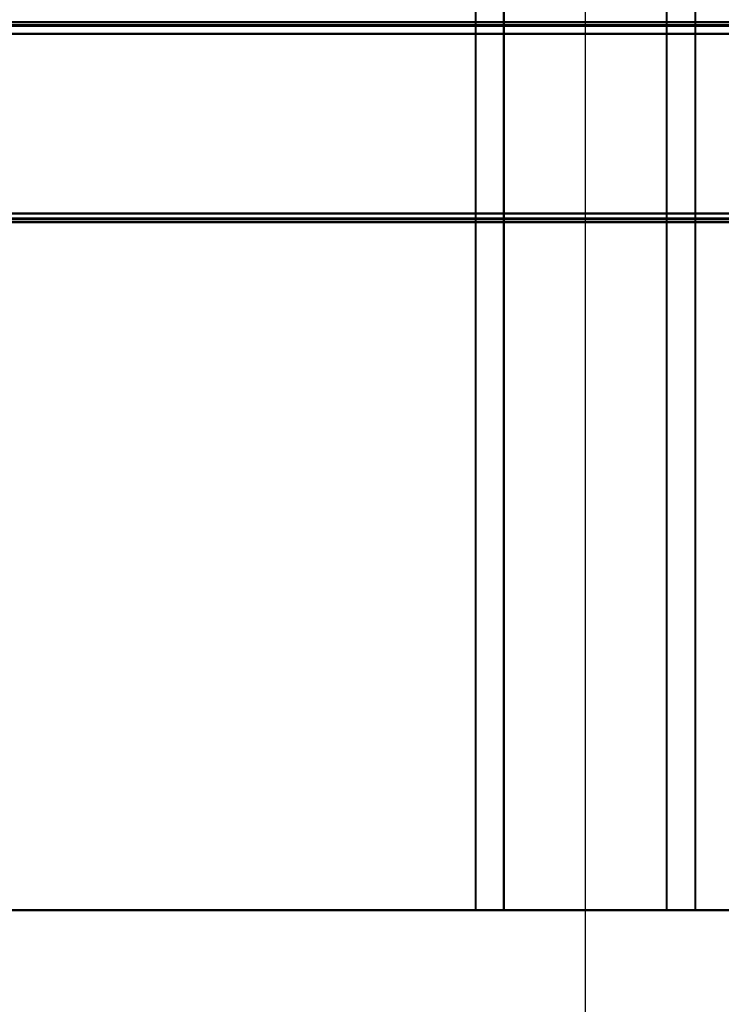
# Model space of a CAD drawing. Header units: millimetres. Extents: x -696 to 695, y -1041 to 611.
# Tile 41 of 90: x -99 to 24, y -424 to -252. Entities that reach past the tile are written whole.
import ezdxf

# ---------------------------------------------------------------- set-up
doc = ezdxf.new("R2010")
doc.units = ezdxf.units.MM
doc.layers.add('A-GENM', color=13, linetype='Continuous', lineweight=40)
doc.layers.add('G-IMPT', color=8, linetype='Continuous', lineweight=40)

# ---------------------------------------------------------------- blocks, each defined once
blk = doc.blocks.new('NEXA 400 CALQUES_dwg-748074-Niveau de réf_')
at = {"layer": 'G-IMPT'}
for p, q in [((533.9, -252), (-217.9, -252)), ((-218.4, -287), (534.4, -287))]:
    blk.add_line(p, q, dxfattribs=at)
at = {"layer": 'G-IMPT', "flags": 128}
for points in [[(533.9, -252), (345.95, -252), (158, -252), (-29.95, -252), (-217.9, -252)], [(-217.9, -252), (-29.95, -252), (158, -252), (345.95, -252), (533.9, -252)], [(533.9, -252), (345.95, -252), (158, -252), (-29.95, -252), (-217.9, -252)], [(-217.9, -252), (-29.95, -252), (158, -252), (345.95, -252), (533.9, -252)], [(-217.9, -252.5), (-29.95, -252.5), (158, -252.5), (345.95, -252.5), (533.9, -252.5)], [(533.9, -252.5), (345.95, -252.5), (158, -252.5), (-29.95, -252.5), (-217.9, -252.5)], [(-217.9, -252.6), (-29.95, -252.6), (158, -252.6), (345.95, -252.6), (533.9, -252.6)], [(533.9, -252.6), (345.95, -252.6), (158, -252.6), (-29.95, -252.6), (-217.9, -252.6)], [(-217.9, -252.6), (-29.95, -252.6), (158, -252.6), (345.95, -252.6), (533.9, -252.6)], [(-217.9, -252.6), (-29.95, -252.6), (158, -252.6), (345.95, -252.6), (533.9, -252.6)], [(533.9, -252.6), (345.95, -252.6), (158, -252.6), (-29.95, -252.6), (-217.9, -252.6)], [(533.9, -252.6), (345.95, -252.6), (158, -252.6), (-29.95, -252.6), (-217.9, -252.6)], [(-218.4, -254), (-30.2, -254), (158, -254), (346.2, -254), (534.4, -254)], [(534.4, -254), (346.2, -254), (158, -254), (-30.2, -254), (-218.4, -254)], [(534.4, -254), (346.2, -254), (158, -254), (-30.2, -254), (-218.4, -254)], [(-218.4, -254), (-30.2, -254), (158, -254), (346.2, -254), (534.4, -254)], [(533.9, -254), (345.95, -254), (158, -254), (-29.95, -254), (-217.9, -254)], [(-217.9, -254), (-29.95, -254), (158, -254), (345.95, -254), (533.9, -254)], [(-217.9, -254), (-29.95, -254), (158, -254), (345.95, -254), (533.9, -254)], [(533.9, -254), (345.95, -254), (158, -254), (-29.95, -254), (-217.9, -254)], [(-217.9, -285.5), (-29.95, -285.5), (158, -285.5), (345.95, -285.5), (533.9, -285.5)], [(533.9, -285.5), (345.95, -285.5), (158, -285.5), (-29.95, -285.5), (-217.9, -285.5)], [(533.9, -285.5), (345.95, -285.5), (158, -285.5), (-29.95, -285.5), (-217.9, -285.5)], [(-217.9, -285.5), (-29.95, -285.5), (158, -285.5), (345.95, -285.5), (533.9, -285.5)], [(533.9, -285.5), (345.95, -285.5), (158, -285.5), (-29.95, -285.5), (-217.9, -285.5)], [(533.9, -285.5), (345.95, -285.5), (158, -285.5), (-29.95, -285.5), (-217.9, -285.5)], [(-217.9, -285.5), (-29.95, -285.5), (158, -285.5), (345.95, -285.5), (533.9, -285.5)], [(-217.9, -285.5), (-29.95, -285.5), (158, -285.5), (345.95, -285.5), (533.9, -285.5)], [(-218.4, -286.4), (-30.2, -286.4), (158, -286.4), (346.2, -286.4), (534.4, -286.4)], [(534.4, -286.4), (346.2, -286.4), (158, -286.4), (-30.2, -286.4), (-218.4, -286.4)], [(-218.4, -286.4), (-30.2, -286.4), (158, -286.4), (346.2, -286.4), (534.4, -286.4)], [(-218.4, -286.4), (-30.2, -286.4), (158, -286.4), (346.2, -286.4), (534.4, -286.4)], [(534.4, -286.4), (346.2, -286.4), (158, -286.4), (-30.2, -286.4), (-218.4, -286.4)], [(534.4, -286.4), (346.2, -286.4), (158, -286.4), (-30.2, -286.4), (-218.4, -286.4)], [(-218.4, -286.5), (-30.2, -286.5), (158, -286.5), (346.2, -286.5), (534.4, -286.5)], [(534.4, -286.5), (346.2, -286.5), (158, -286.5), (-30.2, -286.5), (-218.4, -286.5)], [(534.4, -287), (346.2, -287), (158, -287), (-30.2, -287), (-218.4, -287)], [(-218.4, -287), (-30.2, -287), (158, -287), (346.2, -287), (534.4, -287)], [(534.4, -287), (346.2, -287), (158, -287), (-30.2, -287), (-218.4, -287)], [(-218.4, -287), (-30.2, -287), (158, -287), (346.2, -287), (534.4, -287)]]:
    blk.add_lwpolyline(points, dxfattribs=at)
blk = doc.blocks.new('Nexa Toit - 400-748087-Niveau de réf_')
at = {"layer": 'A-GENM'}
for p, q in [((-19.25, 407.5), (-19.25, -407.5)), ((-19.25, 407.5), (-19.25, -407.5)), ((-14.25, -407.5), (-14.25, 407.5)), ((-14.25, 407.5), (-14.25, -407.5)), ((14.25, 407.5), (14.25, -407.5)), ((14.25, 407.5), (14.25, -407.5)), ((19.25, 407.5), (19.25, -407.5)), ((19.25, 407.5), (19.25, -407.5)), ((-655, -407.5), (655, -407.5)), ((655, -407.5), (-655, -407.5)), ((19.25, -407.5), (-19.25, -407.5)), ((-19.25, -407.5), (-14.25, -407.5)), ((-14.25, -407.5), (14.25, -407.5)), ((14.25, -407.5), (19.25, -407.5))]:
    blk.add_line(p, q, dxfattribs=at)
blk = doc.blocks.new('Maintenance r21 - Maintenance r21-748144-Niveau de réf_')
at = {"layer": 'A-GENM'}
for p, q in [((-535, -287), (535, -287)), ((535, -287), (-535, -287))]:
    blk.add_line(p, q, dxfattribs=at)

msp = doc.modelspace()

# ---------------------------------------------------------------- linework, layer by layer
at = {"color": 94, "lineweight": 30}
msp.add_line((0, 610.6), (0, -608.6), dxfattribs=at)
msp.add_circle((0, 1), 609.6, dxfattribs=at)

# ---------------------------------------------------------------- block references
at = {"layer": 'A-GENM'}
for name in ['Nexa Toit - 400-748087-Niveau de réf_', 'Maintenance r21 - Maintenance r21-748144-Niveau de réf_']:
    msp.add_blockref(name, (0, 0), dxfattribs=at)
at = {"layer": 'G-IMPT'}
msp.add_blockref('NEXA 400 CALQUES_dwg-748074-Niveau de réf_', (0, 0), dxfattribs=at)

doc.saveas('drawing.dxf')
